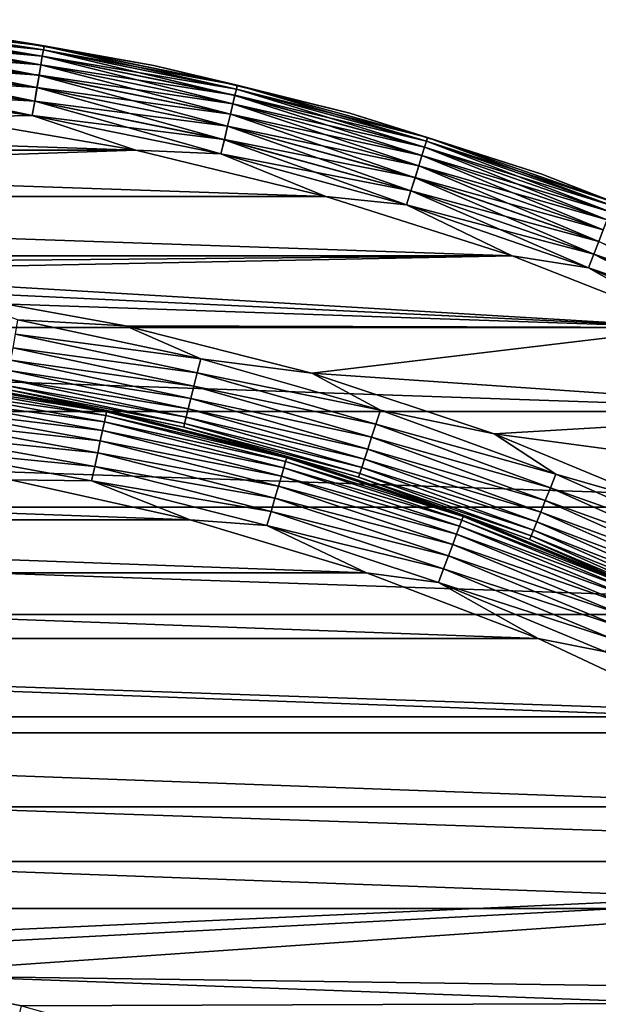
# Model space of a CAD drawing. Header units: metres. Extents: x -17 to 65, y -30 to 30.
# Tile 148 of 256: x 2.7 to 6, y 11.2 to 16.9. Entities that reach past the tile are written whole.
import ezdxf

# ---------------------------------------------------------------- set-up
doc = ezdxf.new("R2010")
doc.units = ezdxf.units.M
doc.layers.add('solid_508461', color=7, linetype='CONTINUOUS')

msp = doc.modelspace()

# ---------------------------------------------------------------- linework, layer by layer
at = {"layer": 'solid_508461'}
for points in [[(1.700866, 16.907064, 41.086823), (1.698606, 16.88459, 41.171093), (2.822579, 16.733431, 41.171093)], [(1.698626, 16.884798, -45.970516), (1.700877, 16.907169, -45.886223), (2.826353, 16.755808, -45.886223)], [(2.826336, 16.755705, 41.086823), (2.31485, 16.84166, 41), (1.700866, 16.907064, 41.086823)], [(2.826336, 16.755705, 41.086823), (1.700866, 16.907064, 41.086823), (2.822579, 16.733431, 41.171093)], [(2.826353, 16.755808, -45.886223), (1.700877, 16.907169, -45.886223), (2.31485, 16.84166, -45.799999)], [(1.694913, 16.847885, 41.250153), (1.689901, 16.798065, 41.321594), (2.808114, 16.64768, 41.321594)], [(1.68994, 16.798456, -46.121128), (1.694943, 16.848188, -46.049622), (2.816493, 16.697355, -46.049622)], [(1.698606, 16.88459, 41.171093), (1.694913, 16.847885, 41.250153), (2.816442, 16.697054, 41.250153)], [(2.816442, 16.697054, 41.250153), (1.694913, 16.847885, 41.250153), (2.808114, 16.64768, 41.321594)], [(1.694943, 16.848188, -46.049622), (1.698626, 16.884798, -45.970516), (2.822613, 16.733637, -45.970516)], [(2.816493, 16.697355, -46.049622), (1.694943, 16.848188, -46.049622), (2.822613, 16.733637, -45.970516)], [(2.822579, 16.733431, 41.171093), (1.698606, 16.88459, 41.171093), (2.816442, 16.697054, 41.250153)], [(2.822613, 16.733637, -45.970516), (1.698626, 16.884798, -45.970516), (2.826353, 16.755808, -45.886223)], [(2.31485, 16.84166, -45.799999), (2.31485, 16.84166, 41), (3.458778, 16.644424, 41)], [(2.826336, 16.755705, 41.086823), (3.458778, 16.644424, 41), (2.31485, 16.84166, 41)], [(3.458778, 16.644424, -45.799999), (2.31485, 16.84166, -45.799999), (3.458778, 16.644424, 41)], [(2.826353, 16.755808, -45.886223), (2.31485, 16.84166, -45.799999), (3.458778, 16.644424, -45.799999)], [(1.689901, 16.798065, 41.321594), (1.683722, 16.736647, 41.383247), (2.797847, 16.586813, 41.383247)], [(1.683769, 16.737114, -46.182854), (1.68994, 16.798456, -46.121128), (2.808179, 16.648067, -46.121128)], [(2.808114, 16.64768, 41.321594), (1.689901, 16.798065, 41.321594), (2.797847, 16.586813, 41.383247)], [(2.808179, 16.648067, -46.121128), (1.68994, 16.798456, -46.121128), (2.816493, 16.697355, -46.049622)], [(1.683722, 16.736647, 41.383247), (1.676565, 16.665503, 41.433231), (2.785954, 16.516304, 41.433231)], [(1.676618, 16.666029, -46.232925), (1.683769, 16.737114, -46.182854), (2.797925, 16.587275, -46.182854)], [(2.797847, 16.586813, 41.383247), (1.683722, 16.736647, 41.383247), (2.785954, 16.516304, 41.433231)], [(2.797925, 16.587275, -46.182854), (1.683769, 16.737114, -46.182854), (2.808179, 16.648067, -46.121128)], [(2.822579, 16.733431, 41.171093), (2.816442, 16.697054, 41.250153), (3.925393, 16.471649, 41.250153)], [(2.816493, 16.697355, -46.049622), (2.822613, 16.733637, -45.970516), (3.933994, 16.507738, -45.970516)], [(2.826336, 16.755705, 41.086823), (2.822579, 16.733431, 41.171093), (3.933945, 16.507536, 41.171093)], [(3.933945, 16.507536, 41.171093), (2.822579, 16.733431, 41.171093), (3.925393, 16.471649, 41.250153)], [(2.822613, 16.733637, -45.970516), (2.826353, 16.755808, -45.886223), (3.939206, 16.529612, -45.886223)], [(3.933994, 16.507738, -45.970516), (2.822613, 16.733637, -45.970516), (3.939206, 16.529612, -45.886223)], [(3.939182, 16.529509, 41.086823), (3.458778, 16.644424, 41), (2.826336, 16.755705, 41.086823)], [(3.939182, 16.529509, 41.086823), (2.826336, 16.755705, 41.086823), (3.933945, 16.507536, 41.171093)], [(3.939206, 16.529612, -45.886223), (2.826353, 16.755808, -45.886223), (3.458778, 16.644424, -45.799999)], [(1.676565, 16.665503, 41.433231), (1.668647, 16.586796, 41.470024), (2.772796, 16.438301, 41.470024)], [(1.668705, 16.587366, -46.269817), (1.676618, 16.666029, -46.232925), (2.786042, 16.516827, -46.232925)], [(2.785954, 16.516304, 41.433231), (1.676565, 16.665503, 41.433231), (2.772796, 16.438301, 41.470024)], [(2.786042, 16.516827, -46.232925), (1.676618, 16.666029, -46.232925), (2.797925, 16.587275, -46.182854)], [(2.816442, 16.697054, 41.250153), (2.808114, 16.64768, 41.321594), (3.913786, 16.422943, 41.321594)], [(2.808179, 16.648067, -46.121128), (2.816493, 16.697355, -46.049622), (3.925464, 16.471947, -46.049622)], [(3.925393, 16.471649, 41.250153), (2.816442, 16.697054, 41.250153), (3.913786, 16.422943, 41.321594)], [(3.925464, 16.471947, -46.049622), (2.816493, 16.697355, -46.049622), (3.933994, 16.507738, -45.970516)], [(2.808114, 16.64768, 41.321594), (2.797847, 16.586813, 41.383247), (3.899476, 16.362896, 41.383247)], [(2.797925, 16.587275, -46.182854), (2.808179, 16.648067, -46.121128), (3.913877, 16.423325, -46.121128)], [(3.913786, 16.422943, 41.321594), (2.808114, 16.64768, 41.321594), (3.899476, 16.362896, 41.383247)], [(3.913877, 16.423325, -46.121128), (2.808179, 16.648067, -46.121128), (3.925464, 16.471947, -46.049622)], [(3.458778, 16.644424, -45.799999), (3.458778, 16.644424, 41), (4.586577, 16.369585, 41)], [(3.939182, 16.529509, 41.086823), (4.586577, 16.369585, 41), (3.458778, 16.644424, 41)], [(4.586577, 16.369585, -45.799999), (3.458778, 16.644424, -45.799999), (4.586577, 16.369585, 41)], [(3.939206, 16.529612, -45.886223), (3.458778, 16.644424, -45.799999), (4.586577, 16.369585, -45.799999)], [(1.668647, 16.586796, 41.470024), (1.660209, 16.502924, 41.492508), (2.758776, 16.355181, 41.492508)], [(1.66027, 16.503523, -46.292404), (1.668705, 16.587366, -46.269817), (2.772892, 16.438868, -46.269817)], [(2.772796, 16.438301, 41.470024), (1.668647, 16.586796, 41.470024), (2.758776, 16.355181, 41.492508)], [(2.772892, 16.438868, -46.269817), (1.668705, 16.587366, -46.269817), (2.786042, 16.516827, -46.232925)], [(2.797847, 16.586813, 41.383247), (2.785954, 16.516304, 41.433231), (3.8829, 16.293341, 41.433231)], [(2.786042, 16.516827, -46.232925), (2.797925, 16.587275, -46.182854), (3.899585, 16.363352, -46.182854)], [(3.899476, 16.362896, 41.383247), (2.797847, 16.586813, 41.383247), (3.8829, 16.293341, 41.433231)], [(3.899585, 16.363352, -46.182854), (2.797925, 16.587275, -46.182854), (3.913877, 16.423325, -46.121128)], [(2.758776, 16.355181, 41.492508), (1.660209, 16.502924, 41.492508), (2.244782, 16.346588, 41.5)], [(2.758876, 16.355774, -46.292404), (2.244831, 16.346582, -46.299999), (1.66027, 16.503523, -46.292404)], [(2.758876, 16.355774, -46.292404), (1.66027, 16.503523, -46.292404), (2.772892, 16.438868, -46.269817)], [(2.785954, 16.516304, 41.433231), (2.772796, 16.438301, 41.470024), (3.864562, 16.216391, 41.470024)], [(2.772892, 16.438868, -46.269817), (2.786042, 16.516827, -46.232925), (3.883023, 16.293854, -46.232925)], [(3.8829, 16.293341, 41.433231), (2.785954, 16.516304, 41.433231), (3.864562, 16.216391, 41.470024)], [(3.883023, 16.293854, -46.232925), (2.786042, 16.516827, -46.232925), (3.899585, 16.363352, -46.182854)], [(3.933945, 16.507536, 41.171093), (3.925393, 16.471649, 41.250153), (5.016812, 16.17268, 41.250153)], [(3.925464, 16.471947, -46.049622), (3.933994, 16.507738, -45.970516), (5.027804, 16.208113, -45.970516)], [(3.939182, 16.529509, 41.086823), (3.933945, 16.507536, 41.171093), (5.027742, 16.207914, 41.171093)], [(5.027742, 16.207914, 41.171093), (3.933945, 16.507536, 41.171093), (5.016812, 16.17268, 41.250153)], [(3.933994, 16.507738, -45.970516), (3.939206, 16.529612, -45.886223), (5.034466, 16.229588, -45.886223)], [(5.027804, 16.208113, -45.970516), (3.933994, 16.507738, -45.970516), (5.034466, 16.229588, -45.886223)], [(5.034434, 16.229486, 41.086823), (4.586577, 16.369585, 41), (3.939182, 16.529509, 41.086823)], [(5.034434, 16.229486, 41.086823), (3.939182, 16.529509, 41.086823), (5.027742, 16.207914, 41.171093)], [(5.034466, 16.229588, -45.886223), (3.939206, 16.529612, -45.886223), (4.586577, 16.369585, -45.799999)], [(2.772796, 16.438301, 41.470024), (2.758776, 16.355181, 41.492508), (3.845021, 16.134392, 41.492508)], [(2.758876, 16.355774, -46.292404), (2.772892, 16.438868, -46.269817), (3.864695, 16.216949, -46.269817)], [(3.864562, 16.216391, 41.470024), (2.772796, 16.438301, 41.470024), (3.845021, 16.134392, 41.492508)], [(3.864695, 16.216949, -46.269817), (2.772892, 16.438868, -46.269817), (3.883023, 16.293854, -46.232925)], [(3.925393, 16.471649, 41.250153), (3.913786, 16.422943, 41.321594), (5.001977, 16.124855, 41.321594)], [(3.913877, 16.423325, -46.121128), (3.925464, 16.471947, -46.049622), (5.016903, 16.172972, -46.049622)], [(5.016812, 16.17268, 41.250153), (3.925393, 16.471649, 41.250153), (5.001977, 16.124855, 41.321594)], [(5.016903, 16.172972, -46.049622), (3.925464, 16.471947, -46.049622), (5.027804, 16.208113, -45.970516)], [(3.913786, 16.422943, 41.321594), (3.899476, 16.362896, 41.383247), (4.983689, 16.065899, 41.383247)], [(3.899585, 16.363352, -46.182854), (3.913877, 16.423325, -46.121128), (5.002094, 16.125231, -46.121128)], [(5.001977, 16.124855, 41.321594), (3.913786, 16.422943, 41.321594), (4.983689, 16.065899, 41.383247)], [(5.002094, 16.125231, -46.121128), (3.913877, 16.423325, -46.121128), (5.016903, 16.172972, -46.049622)], [(3.354229, 16.155466, 41.5), (2.244782, 16.346588, 41.5), (-3.354381, 16.155434, 41.5)], [(-3.354325, 16.155445, -46.299999), (-2.244881, 16.346575, -46.299999), (3.354275, 16.155457, -46.299999)], [(-2.244881, 16.346575, -46.299999), (2.244831, 16.346582, -46.299999), (3.354275, 16.155457, -46.299999)], [(2.758776, 16.355181, 41.492508), (2.244782, 16.346588, 41.5), (3.354229, 16.155466, 41.5)], [(2.758876, 16.355774, -46.292404), (3.354275, 16.155457, -46.299999), (2.244831, 16.346582, -46.299999)], [(3.845021, 16.134392, 41.492508), (2.758776, 16.355181, 41.492508), (3.354229, 16.155466, 41.5)], [(3.84516, 16.134977, -46.292404), (3.354275, 16.155457, -46.299999), (2.758876, 16.355774, -46.292404)], [(3.84516, 16.134977, -46.292404), (2.758876, 16.355774, -46.292404), (3.864695, 16.216949, -46.269817)], [(3.899476, 16.362896, 41.383247), (3.8829, 16.293341, 41.433231), (4.962504, 15.997606, 41.433231)], [(3.883023, 16.293854, -46.232925), (3.899585, 16.363352, -46.182854), (4.983828, 16.066347, -46.182854)], [(4.983689, 16.065899, 41.383247), (3.899476, 16.362896, 41.383247), (4.962504, 15.997606, 41.433231)], [(4.983828, 16.066347, -46.182854), (3.899585, 16.363352, -46.182854), (5.002094, 16.125231, -46.121128)], [(4.586577, 16.369585, -45.799999), (4.586577, 16.369585, 41), (5.692987, 16.018423, 41)], [(5.034434, 16.229486, 41.086823), (5.692987, 16.018423, 41), (4.586577, 16.369585, 41)], [(5.692987, 16.018423, -45.799999), (4.586577, 16.369585, -45.799999), (5.692987, 16.018423, 41)], [(5.034466, 16.229588, -45.886223), (4.586577, 16.369585, -45.799999), (5.692987, 16.018423, -45.799999)], [(3.8829, 16.293341, 41.433231), (3.864562, 16.216391, 41.470024), (4.939067, 15.922053, 41.470024)], [(3.864695, 16.216949, -46.269817), (3.883023, 16.293854, -46.232925), (4.962661, 15.998111, -46.232925)], [(4.962504, 15.997606, 41.433231), (3.8829, 16.293341, 41.433231), (4.939067, 15.922053, 41.470024)], [(4.962661, 15.998111, -46.232925), (3.883023, 16.293854, -46.232925), (4.983828, 16.066347, -46.182854)], [(3.864562, 16.216391, 41.470024), (3.845021, 16.134392, 41.492508), (4.914093, 15.841542, 41.492508)], [(3.84516, 16.134977, -46.292404), (3.864695, 16.216949, -46.269817), (4.939238, 15.922602, -46.269817)], [(4.939067, 15.922053, 41.470024), (3.864562, 16.216391, 41.470024), (4.914093, 15.841542, 41.492508)], [(4.939238, 15.922602, -46.269817), (3.864695, 16.216949, -46.269817), (4.962661, 15.998111, -46.232925)], [(5.034434, 16.229486, 41.086823), (5.027742, 16.207914, 41.171093), (6.099084, 15.835904, 41.171093)], [(5.027804, 16.208113, -45.970516), (5.034466, 16.229588, -45.886223), (6.10724, 15.85708, -45.886223)], [(6.107202, 15.856982, 41.086823), (5.692987, 16.018423, 41), (5.034434, 16.229486, 41.086823)], [(6.107202, 15.856982, 41.086823), (5.034434, 16.229486, 41.086823), (6.099084, 15.835904, 41.171093)], [(6.10724, 15.85708, -45.886223), (5.034466, 16.229588, -45.886223), (5.692987, 16.018423, -45.799999)], [(3.354229, 16.155466, 41.5), (-3.354381, 16.155434, 41.5), (-4.448354, 15.889054, 41.5)], [(4.448207, 15.889096, 41.5), (3.354229, 16.155466, 41.5), (-4.448354, 15.889054, 41.5)], [(-4.4483, 15.88907, -46.299999), (-3.354325, 16.155445, -46.299999), (4.44825, 15.889084, -46.299999)], [(-3.354325, 16.155445, -46.299999), (3.354275, 16.155457, -46.299999), (4.44825, 15.889084, -46.299999)], [(3.845021, 16.134392, 41.492508), (3.354229, 16.155466, 41.5), (4.448207, 15.889096, 41.5)], [(3.84516, 16.134977, -46.292404), (4.44825, 15.889084, -46.299999), (3.354275, 16.155457, -46.299999)], [(5.016812, 16.17268, 41.250153), (5.001977, 16.124855, 41.321594), (6.067829, 15.754752, 41.321594)], [(5.002094, 16.125231, -46.121128), (5.016903, 16.172972, -46.049622), (6.085935, 15.801763, -46.049622)], [(5.027742, 16.207914, 41.171093), (5.016812, 16.17268, 41.250153), (6.085825, 15.801477, 41.250153)], [(6.085825, 15.801477, 41.250153), (5.016812, 16.17268, 41.250153), (6.067829, 15.754752, 41.321594)], [(5.016903, 16.172972, -46.049622), (5.027804, 16.208113, -45.970516), (6.099159, 15.836099, -45.970516)], [(6.085935, 15.801763, -46.049622), (5.016903, 16.172972, -46.049622), (6.099159, 15.836099, -45.970516)], [(6.099084, 15.835904, 41.171093), (5.027742, 16.207914, 41.171093), (6.085825, 15.801477, 41.250153)], [(6.099159, 15.836099, -45.970516), (5.027804, 16.208113, -45.970516), (6.10724, 15.85708, -45.886223)], [(4.914093, 15.841542, 41.492508), (3.845021, 16.134392, 41.492508), (4.448207, 15.889096, 41.5)], [(4.914271, 15.842117, -46.292404), (4.44825, 15.889084, -46.299999), (3.84516, 16.134977, -46.292404)], [(4.914271, 15.842117, -46.292404), (3.84516, 16.134977, -46.292404), (4.939238, 15.922602, -46.269817)], [(5.001977, 16.124855, 41.321594), (4.983689, 16.065899, 41.383247), (6.045643, 15.697149, 41.383247)], [(4.983828, 16.066347, -46.182854), (5.002094, 16.125231, -46.121128), (6.06797, 15.755118, -46.121128)], [(6.067829, 15.754752, 41.321594), (5.001977, 16.124855, 41.321594), (6.045643, 15.697149, 41.383247)], [(6.06797, 15.755118, -46.121128), (5.002094, 16.125231, -46.121128), (6.085935, 15.801763, -46.049622)], [(4.983689, 16.065899, 41.383247), (4.962504, 15.997606, 41.433231), (6.019944, 15.630423, 41.433231)], [(4.962661, 15.998111, -46.232925), (4.983828, 16.066347, -46.182854), (6.045812, 15.697586, -46.182854)], [(6.045643, 15.697149, 41.383247), (4.983689, 16.065899, 41.383247), (6.019944, 15.630423, 41.433231)], [(6.045812, 15.697586, -46.182854), (4.983828, 16.066347, -46.182854), (6.06797, 15.755118, -46.121128)], [(4.962504, 15.997606, 41.433231), (4.939067, 15.922053, 41.470024), (5.991514, 15.556604, 41.470024)], [(4.939238, 15.922602, -46.269817), (4.962661, 15.998111, -46.232925), (6.020134, 15.630917, -46.232925)], [(6.019944, 15.630423, 41.433231), (4.962504, 15.997606, 41.433231), (5.991514, 15.556604, 41.470024)], [(6.020134, 15.630917, -46.232925), (4.962661, 15.998111, -46.232925), (6.045812, 15.697586, -46.182854)], [(5.692987, 16.018423, -45.799999), (5.692987, 16.018423, 41), (6.772851, 15.592578, 41)], [(6.107202, 15.856982, 41.086823), (6.772851, 15.592578, 41), (5.692987, 16.018423, 41)], [(6.772851, 15.592578, -45.799999), (5.692987, 16.018423, -45.799999), (6.772851, 15.592578, 41)], [(6.10724, 15.85708, -45.886223), (5.692987, 16.018423, -45.799999), (6.772851, 15.592578, -45.799999)], [(5.521536, 15.548717, 41.5), (-4.448354, 15.889054, 41.5), (-5.521677, 15.548668, 41.5)], [(-5.521626, 15.548686, -46.299999), (-4.4483, 15.88907, -46.299999), (5.521577, 15.548703, -46.299999)], [(5.521536, 15.548717, 41.5), (4.448207, 15.889096, 41.5), (-4.448354, 15.889054, 41.5)], [(-4.4483, 15.88907, -46.299999), (4.44825, 15.889084, -46.299999), (5.521577, 15.548703, -46.299999)], [(4.914093, 15.841542, 41.492508), (4.448207, 15.889096, 41.5), (5.521536, 15.548717, 41.5)], [(4.914271, 15.842117, -46.292404), (5.521577, 15.548703, -46.299999), (4.44825, 15.889084, -46.299999)], [(4.939067, 15.922053, 41.470024), (4.914093, 15.841542, 41.492508), (5.961217, 15.477942, 41.492508)], [(4.914271, 15.842117, -46.292404), (4.939238, 15.922602, -46.269817), (5.99172, 15.55714, -46.269817)], [(5.991514, 15.556604, 41.470024), (4.939067, 15.922053, 41.470024), (5.961217, 15.477942, 41.492508)], [(5.99172, 15.55714, -46.269817), (4.939238, 15.922602, -46.269817), (6.020134, 15.630917, -46.232925)], [(5.961217, 15.477942, 41.492508), (4.914093, 15.841542, 41.492508), (5.521536, 15.548717, 41.5)], [(5.961433, 15.478502, -46.292404), (5.521577, 15.548703, -46.299999), (4.914271, 15.842117, -46.292404)], [(5.961433, 15.478502, -46.292404), (4.914271, 15.842117, -46.292404), (5.99172, 15.55714, -46.269817)], [(6.019944, 15.630423, 41.433231), (5.991514, 15.556604, 41.470024), (7.0172, 15.121675, 41.470024)], [(5.99172, 15.55714, -46.269817), (6.020134, 15.630917, -46.232925), (7.050721, 15.19391, -46.232925)], [(6.569211, 15.135898, 41.5), (-5.521677, 15.548668, 41.5), (-6.569344, 15.13584, 41.5)], [(6.569211, 15.135898, 41.5), (5.521536, 15.548717, 41.5), (-5.521677, 15.548668, 41.5)], [(0.000035, 15.5, -46.299999), (-5.521626, 15.548686, -46.299999), (5.521577, 15.548703, -46.299999)], [(1.10598, 15.460489, -46.299999), (0.000035, 15.5, -46.299999), (5.521577, 15.548703, -46.299999)], [(1.10598, 15.460489, -46.299999), (5.521577, 15.548703, -46.299999), (6.569249, 15.135882, -46.299999)], [(5.961217, 15.477942, 41.492508), (5.521536, 15.548717, 41.5), (6.569211, 15.135898, 41.5)], [(5.961433, 15.478502, -46.292404), (6.569249, 15.135882, -46.299999), (5.521577, 15.548703, -46.299999)], [(5.991514, 15.556604, 41.470024), (5.961217, 15.477942, 41.492508), (6.981718, 15.045212, 41.492508)], [(5.961433, 15.478502, -46.292404), (5.99172, 15.55714, -46.269817), (7.017442, 15.122196, -46.269817)], [(7.0172, 15.121675, 41.470024), (5.991514, 15.556604, 41.470024), (6.981718, 15.045212, 41.492508)], [(7.017442, 15.122196, -46.269817), (5.99172, 15.55714, -46.269817), (7.050721, 15.19391, -46.232925)], [(6.981718, 15.045212, 41.492508), (5.961217, 15.477942, 41.492508), (6.569211, 15.135898, 41.5)], [(6.981971, 15.045757, -46.292404), (6.569249, 15.135882, -46.299999), (5.961433, 15.478502, -46.292404)], [(6.981971, 15.045757, -46.292404), (5.961433, 15.478502, -46.292404), (7.017442, 15.122196, -46.269817)], [(2.206377, 15.342158, -46.299999), (1.10598, 15.460489, -46.299999), (6.569249, 15.135882, -46.299999)], [(3.295459, 15.145624, -46.299999), (2.206377, 15.342158, -46.299999), (6.569249, 15.135882, -46.299999)], [(2.67647, 15.179015, -46.307594), (2.206377, 15.342158, -46.299999), (3.295459, 15.145624, -46.299999)], [(7.586513, 14.652465, 41.5), (-6.569344, 15.13584, 41.5), (-7.586634, 14.652402, 41.5)], [(7.586513, 14.652465, 41.5), (6.569211, 15.135898, 41.5), (-6.569344, 15.13584, 41.5)], [(2.661837, 15.096027, -46.330185), (2.67647, 15.179015, -46.307594), (3.728785, 14.955338, -46.307594)], [(3.728785, 14.955338, -46.307594), (2.67647, 15.179015, -46.307594), (3.295459, 15.145624, -46.299999)], [(4.3677, 14.871891, -46.299999), (3.295459, 15.145624, -46.299999), (6.569249, 15.135882, -46.299999)], [(3.728785, 14.955338, -46.307594), (3.295459, 15.145624, -46.299999), (4.3677, 14.871891, -46.299999)], [(4.3677, 14.871891, -46.299999), (6.569249, 15.135882, -46.299999), (7.586546, 14.652447, -46.299999)], [(2.648108, 15.018169, -46.367073), (2.661837, 15.096027, -46.330185), (3.708399, 14.873574, -46.330185)], [(3.708399, 14.873574, -46.330185), (2.661837, 15.096027, -46.330185), (3.728785, 14.955338, -46.307594)], [(2.635702, 14.947811, -46.417145), (2.648108, 15.018169, -46.367073), (3.689272, 14.796864, -46.367073)], [(3.689272, 14.796864, -46.367073), (2.648108, 15.018169, -46.367073), (3.708399, 14.873574, -46.330185)], [(2.624997, 14.887096, -46.478874), (2.635702, 14.947811, -46.417145), (3.671989, 14.727542, -46.417145)], [(3.671989, 14.727542, -46.417145), (2.635702, 14.947811, -46.417145), (3.689272, 14.796864, -46.367073)], [(3.708399, 14.873574, -46.330185), (3.728785, 14.955338, -46.307594), (4.762933, 14.658801, -46.307594)], [(4.762933, 14.658801, -46.307594), (3.728785, 14.955338, -46.307594), (4.3677, 14.871891, -46.299999)], [(2.616317, 14.837872, -46.550377), (2.624997, 14.887096, -46.478874), (3.657074, 14.667722, -46.478874)], [(3.657074, 14.667722, -46.478874), (2.624997, 14.887096, -46.478874), (3.671989, 14.727542, -46.417145)], [(3.689272, 14.796864, -46.367073), (3.708399, 14.873574, -46.330185), (4.736893, 14.578658, -46.330185)], [(4.736893, 14.578658, -46.330185), (3.708399, 14.873574, -46.330185), (4.762933, 14.658801, -46.307594)], [(5.417778, 14.522314, -46.299999), (4.3677, 14.871891, -46.299999), (7.586546, 14.652447, -46.299999)], [(4.762933, 14.658801, -46.307594), (4.3677, 14.871891, -46.299999), (5.417778, 14.522314, -46.299999)], [(2.12522, 14.781232, -48.249622), (2.130457, 14.817652, -48.170517), (3.182108, 14.627913, -48.170517)], [(2.130457, 14.817652, -48.170517), (2.133657, 14.839908, -48.086224), (3.186887, 14.649884, -48.086224)], [(3.182108, 14.627913, -48.170517), (2.130457, 14.817652, -48.170517), (3.186887, 14.649884, -48.086224)], [(2.133657, 14.839908, -48.086224), (2.134725, 14.847322, -48), (3.188483, 14.657202, -48)], [(3.186887, 14.649884, -48.086224), (2.133657, 14.839908, -48.086224), (3.188483, 14.657202, -48)], [(3.188483, 14.657202, -46.799999), (3.188483, 14.657202, -48), (2.134725, 14.847322, -48)], [(2.134725, 14.847322, -46.799999), (3.188483, 14.657202, -46.799999), (2.134725, 14.847322, -48)], [(2.606023, 14.779493, -46.713779), (3.188483, 14.657202, -46.799999), (2.134725, 14.847322, -46.799999)], [(2.606023, 14.779493, -46.713779), (2.609928, 14.801636, -46.629482), (3.63608, 14.58352, -46.629482)], [(2.609928, 14.801636, -46.629482), (2.616317, 14.837872, -46.550377), (3.644981, 14.619222, -46.550377)], [(3.63608, 14.58352, -46.629482), (2.609928, 14.801636, -46.629482), (3.644981, 14.619222, -46.550377)], [(3.644981, 14.619222, -46.550377), (2.616317, 14.837872, -46.550377), (3.657074, 14.667722, -46.478874)], [(3.671989, 14.727542, -46.417145), (3.689272, 14.796864, -46.367073), (4.712462, 14.503469, -46.367073)], [(4.712462, 14.503469, -46.367073), (3.689272, 14.796864, -46.367073), (4.736893, 14.578658, -46.330185)], [(2.118107, 14.731756, -48.321125), (2.12522, 14.781232, -48.249622), (3.174287, 14.59196, -48.249622)], [(3.174287, 14.59196, -48.249622), (2.12522, 14.781232, -48.249622), (3.182108, 14.627913, -48.170517)], [(3.630641, 14.561704, -46.713779), (3.188483, 14.657202, -46.799999), (2.606023, 14.779493, -46.713779)], [(3.630641, 14.561704, -46.713779), (2.606023, 14.779493, -46.713779), (3.63608, 14.58352, -46.629482)], [(2.109333, 14.670732, -48.382854), (2.118107, 14.731756, -48.321125), (3.163662, 14.543118, -48.321125)], [(3.163662, 14.543118, -48.321125), (2.118107, 14.731756, -48.321125), (3.174287, 14.59196, -48.249622)], [(3.657074, 14.667722, -46.478874), (3.671989, 14.727542, -46.417145), (4.690385, 14.435522, -46.417145)], [(4.690385, 14.435522, -46.417145), (3.671989, 14.727542, -46.417145), (4.712462, 14.503469, -46.367073)], [(8.568603, 14.100674, 41.5), (-7.586634, 14.652402, 41.5), (-8.568712, 14.100607, 41.5)], [(8.568603, 14.100674, 41.5), (7.586513, 14.652465, 41.5), (-7.586634, 14.652402, 41.5)], [(2.099165, 14.600016, -48.432926), (2.109333, 14.670732, -48.382854), (3.150557, 14.482875, -48.382854)], [(3.150557, 14.482875, -48.382854), (2.109333, 14.670732, -48.382854), (3.163662, 14.543118, -48.321125)], [(3.174287, 14.59196, -48.249622), (3.182108, 14.627913, -48.170517), (4.217544, 14.363634, -48.170517)], [(3.182108, 14.627913, -48.170517), (3.186887, 14.649884, -48.086224), (4.223878, 14.385207, -48.086224)], [(4.217544, 14.363634, -48.170517), (3.182108, 14.627913, -48.170517), (4.223878, 14.385207, -48.086224)], [(3.186887, 14.649884, -48.086224), (3.188483, 14.657202, -48), (4.225994, 14.392393, -48)], [(4.223878, 14.385207, -48.086224), (3.186887, 14.649884, -48.086224), (4.225994, 14.392393, -48)], [(4.225994, 14.392393, -46.799999), (4.225994, 14.392393, -48), (3.188483, 14.657202, -48)], [(3.188483, 14.657202, -46.799999), (4.225994, 14.392393, -46.799999), (3.188483, 14.657202, -48)], [(3.630641, 14.561704, -46.713779), (4.225994, 14.392393, -46.799999), (3.188483, 14.657202, -46.799999)], [(3.644981, 14.619222, -46.550377), (3.657074, 14.667722, -46.478874), (4.671334, 14.376887, -46.478874)], [(4.671334, 14.376887, -46.478874), (3.657074, 14.667722, -46.478874), (4.690385, 14.435522, -46.417145)], [(4.736893, 14.578658, -46.330185), (4.762933, 14.658801, -46.307594), (5.773877, 14.290848, -46.307594)], [(5.773877, 14.290848, -46.307594), (4.762933, 14.658801, -46.307594), (5.417778, 14.522314, -46.299999)], [(5.417778, 14.522314, -46.299999), (7.586546, 14.652447, -46.299999), (8.568633, 14.100656, -46.299999)], [(2.087914, 14.521762, -48.469818), (2.099165, 14.600016, -48.432926), (3.13537, 14.413064, -48.432926)], [(3.13537, 14.413064, -48.432926), (2.099165, 14.600016, -48.432926), (3.150557, 14.482875, -48.382854)], [(3.163662, 14.543118, -48.321125), (3.174287, 14.59196, -48.249622), (4.207177, 14.32833, -48.249622)], [(4.207177, 14.32833, -48.249622), (3.174287, 14.59196, -48.249622), (4.217544, 14.363634, -48.170517)], [(3.630641, 14.561704, -46.713779), (3.63608, 14.58352, -46.629482), (4.644517, 14.294355, -46.629482)], [(3.63608, 14.58352, -46.629482), (3.644981, 14.619222, -46.550377), (4.655888, 14.32935, -46.550377)], [(4.644517, 14.294355, -46.629482), (3.63608, 14.58352, -46.629482), (4.655888, 14.32935, -46.550377)], [(4.655888, 14.32935, -46.550377), (3.644981, 14.619222, -46.550377), (4.671334, 14.376887, -46.478874)], [(4.712462, 14.503469, -46.367073), (4.736893, 14.578658, -46.330185), (5.74231, 14.212716, -46.330185)], [(5.74231, 14.212716, -46.330185), (4.736893, 14.578658, -46.330185), (5.773877, 14.290848, -46.307594)], [(2.075922, 14.438352, -48.492405), (2.087914, 14.521762, -48.469818), (3.118565, 14.335812, -48.469818)], [(3.118565, 14.335812, -48.469818), (2.087914, 14.521762, -48.469818), (3.13537, 14.413064, -48.432926)], [(3.150557, 14.482875, -48.382854), (3.163662, 14.543118, -48.321125), (4.193095, 14.280371, -48.321125)], [(4.193095, 14.280371, -48.321125), (3.163662, 14.543118, -48.321125), (4.207177, 14.32833, -48.249622)], [(4.637569, 14.272971, -46.713779), (4.225994, 14.392393, -46.799999), (3.630641, 14.561704, -46.713779)], [(4.637569, 14.272971, -46.713779), (3.630641, 14.561704, -46.713779), (4.644517, 14.294355, -46.629482)], [(6.440195, 14.09872, -46.299999), (5.417778, 14.522314, -46.299999), (8.568633, 14.100656, -46.299999)], [(5.773877, 14.290848, -46.307594), (5.417778, 14.522314, -46.299999), (6.440195, 14.09872, -46.299999)], [(3.13537, 14.413064, -48.432926), (3.150557, 14.482875, -48.382854), (4.175725, 14.221215, -48.382854)], [(4.175725, 14.221215, -48.382854), (3.150557, 14.482875, -48.382854), (4.193095, 14.280371, -48.321125)], [(4.690385, 14.435522, -46.417145), (4.712462, 14.503469, -46.367073), (5.712694, 14.139414, -46.367073)], [(5.712694, 14.139414, -46.367073), (4.712462, 14.503469, -46.367073), (5.74231, 14.212716, -46.330185)], [(3.100652, 14.253469, -48.492405), (2.634288, 14.258699, -48.5), (2.075922, 14.438352, -48.492405)], [(3.100652, 14.253469, -48.492405), (2.075922, 14.438352, -48.492405), (3.118565, 14.335812, -48.469818)], [(3.118565, 14.335812, -48.469818), (3.13537, 14.413064, -48.432926), (4.155598, 14.152666, -48.432926)], [(4.155598, 14.152666, -48.432926), (3.13537, 14.413064, -48.432926), (4.175725, 14.221215, -48.382854)], [(4.671334, 14.376887, -46.478874), (4.690385, 14.435522, -46.417145), (5.685931, 14.073173, -46.417145)], [(5.685931, 14.073173, -46.417145), (4.690385, 14.435522, -46.417145), (5.712694, 14.139414, -46.367073)], [(4.207177, 14.32833, -48.249622), (4.217544, 14.363634, -48.170517), (5.231488, 14.026161, -48.170517)], [(4.217544, 14.363634, -48.170517), (4.223878, 14.385207, -48.086224), (5.239345, 14.047228, -48.086224)], [(5.231488, 14.026161, -48.170517), (4.217544, 14.363634, -48.170517), (5.239345, 14.047228, -48.086224)], [(4.223878, 14.385207, -48.086224), (4.225994, 14.392393, -48), (5.241969, 14.054243, -48)], [(5.239345, 14.047228, -48.086224), (4.223878, 14.385207, -48.086224), (5.241969, 14.054243, -48)], [(5.241969, 14.054243, -46.799999), (5.241969, 14.054243, -48), (4.225994, 14.392393, -48)], [(4.225994, 14.392393, -46.799999), (5.241969, 14.054243, -46.799999), (4.225994, 14.392393, -48)], [(4.637569, 14.272971, -46.713779), (5.241969, 14.054243, -46.799999), (4.225994, 14.392393, -46.799999)], [(4.655888, 14.32935, -46.550377), (4.671334, 14.376887, -46.478874), (5.662836, 14.016009, -46.478874)], [(5.662836, 14.016009, -46.478874), (4.671334, 14.376887, -46.478874), (5.685931, 14.073173, -46.417145)], [(3.100652, 14.253469, -48.492405), (3.118565, 14.335812, -48.469818), (4.133324, 14.07681, -48.469818)], [(4.133324, 14.07681, -48.469818), (3.118565, 14.335812, -48.469818), (4.155598, 14.152666, -48.432926)], [(4.193095, 14.280371, -48.321125), (4.207177, 14.32833, -48.249622), (5.218629, 13.991687, -48.249622)], [(5.218629, 13.991687, -48.249622), (4.207177, 14.32833, -48.249622), (5.231488, 14.026161, -48.170517)], [(4.637569, 14.272971, -46.713779), (4.644517, 14.294355, -46.629482), (5.630328, 13.93555, -46.629482)], [(4.644517, 14.294355, -46.629482), (4.655888, 14.32935, -46.550377), (5.644111, 13.969666, -46.550377)], [(5.630328, 13.93555, -46.629482), (4.644517, 14.294355, -46.629482), (5.644111, 13.969666, -46.550377)], [(5.644111, 13.969666, -46.550377), (4.655888, 14.32935, -46.550377), (5.662836, 14.016009, -46.478874)], [(5.74231, 14.212716, -46.330185), (5.773877, 14.290848, -46.307594), (6.756691, 13.853271, -46.307594)], [(6.756691, 13.853271, -46.307594), (5.773877, 14.290848, -46.307594), (6.440195, 14.09872, -46.299999)], [(-3.668225, 14.028333, -48.5), (-2.6343, 14.258697, -48.5), (3.668213, 14.028336, -48.5)], [(-2.6343, 14.258697, -48.5), (2.634288, 14.258699, -48.5), (3.668213, 14.028336, -48.5)], [(3.100652, 14.253469, -48.492405), (3.668213, 14.028336, -48.5), (2.634288, 14.258699, -48.5)], [(4.109583, 13.995955, -48.492405), (3.668213, 14.028336, -48.5), (3.100652, 14.253469, -48.492405)], [(4.109583, 13.995955, -48.492405), (3.100652, 14.253469, -48.492405), (4.133324, 14.07681, -48.469818)], [(4.175725, 14.221215, -48.382854), (4.193095, 14.280371, -48.321125), (5.201161, 13.944854, -48.321125)], [(5.201161, 13.944854, -48.321125), (4.193095, 14.280371, -48.321125), (5.218629, 13.991687, -48.249622)], [(5.621905, 13.914702, -46.713779), (5.241969, 14.054243, -46.799999), (4.637569, 14.272971, -46.713779)], [(5.621905, 13.914702, -46.713779), (4.637569, 14.272971, -46.713779), (5.630328, 13.93555, -46.629482)], [(4.155598, 14.152666, -48.432926), (4.175725, 14.221215, -48.382854), (5.179616, 13.887089, -48.382854)], [(5.179616, 13.887089, -48.382854), (4.175725, 14.221215, -48.382854), (5.201161, 13.944854, -48.321125)], [(5.712694, 14.139414, -46.367073), (5.74231, 14.212716, -46.330185), (6.719751, 13.777532, -46.330185)], [(6.719751, 13.777532, -46.330185), (5.74231, 14.212716, -46.330185), (6.756691, 13.853271, -46.307594)], [(4.133324, 14.07681, -48.469818), (4.155598, 14.152666, -48.432926), (5.154649, 13.82015, -48.432926)], [(5.154649, 13.82015, -48.432926), (4.155598, 14.152666, -48.432926), (5.179616, 13.887089, -48.382854)], [(5.685931, 14.073173, -46.417145), (5.712694, 14.139414, -46.367073), (6.685094, 13.706473, -46.367073)], [(6.685094, 13.706473, -46.367073), (5.712694, 14.139414, -46.367073), (6.719751, 13.777532, -46.330185)], [(9.510798, 13.483127, 41.5), (-8.568712, 14.100607, 41.5), (-9.510897, 13.483057, 41.5)], [(9.510798, 13.483127, 41.5), (8.568603, 14.100674, 41.5), (-8.568712, 14.100607, 41.5)], [(4.109583, 13.995955, -48.492405), (4.133324, 14.07681, -48.469818), (5.127021, 13.746076, -48.469818)], [(5.127021, 13.746076, -48.469818), (4.133324, 14.07681, -48.469818), (5.154649, 13.82015, -48.432926)], [(5.662836, 14.016009, -46.478874), (5.685931, 14.073173, -46.417145), (6.653775, 13.642261, -46.417145)], [(6.653775, 13.642261, -46.417145), (5.685931, 14.073173, -46.417145), (6.685094, 13.706473, -46.367073)], [(-4.682668, 13.723065, -48.5), (-3.668225, 14.028333, -48.5), (4.682656, 13.723069, -48.5)], [(-3.668225, 14.028333, -48.5), (3.668213, 14.028336, -48.5), (4.682656, 13.723069, -48.5)], [(4.109583, 13.995955, -48.492405), (4.682656, 13.723069, -48.5), (3.668213, 14.028336, -48.5)], [(5.218629, 13.991687, -48.249622), (5.231488, 14.026161, -48.170517), (6.218773, 13.617214, -48.170517)], [(5.231488, 14.026161, -48.170517), (5.239345, 14.047228, -48.086224), (6.228114, 13.637667, -48.086224)], [(6.218773, 13.617214, -48.170517), (5.231488, 14.026161, -48.170517), (6.228114, 13.637667, -48.086224)], [(5.239345, 14.047228, -48.086224), (5.241969, 14.054243, -48), (6.231233, 13.644477, -48)], [(6.228114, 13.637667, -48.086224), (5.239345, 14.047228, -48.086224), (6.231233, 13.644477, -48)], [(6.231233, 13.644477, -46.799999), (6.231233, 13.644477, -48), (5.241969, 14.054243, -48)], [(5.241969, 14.054243, -46.799999), (6.231233, 13.644477, -46.799999), (5.241969, 14.054243, -48)], [(5.621905, 13.914702, -46.713779), (6.231233, 13.644477, -46.799999), (5.241969, 14.054243, -46.799999)], [(5.644111, 13.969666, -46.550377), (5.662836, 14.016009, -46.478874), (6.626749, 13.586848, -46.478874)], [(6.626749, 13.586848, -46.478874), (5.662836, 14.016009, -46.478874), (6.653775, 13.642261, -46.417145)], [(5.097572, 13.667121, -48.492405), (4.682656, 13.723069, -48.5), (4.109583, 13.995955, -48.492405)], [(5.097572, 13.667121, -48.492405), (4.109583, 13.995955, -48.492405), (5.127021, 13.746076, -48.469818)], [(5.179616, 13.887089, -48.382854), (5.201161, 13.944854, -48.321125), (6.182724, 13.538278, -48.321125)], [(5.201161, 13.944854, -48.321125), (5.218629, 13.991687, -48.249622), (6.203488, 13.583744, -48.249622)], [(6.182724, 13.538278, -48.321125), (5.201161, 13.944854, -48.321125), (6.203488, 13.583744, -48.249622)], [(6.203488, 13.583744, -48.249622), (5.218629, 13.991687, -48.249622), (6.218773, 13.617214, -48.170517)], [(5.630328, 13.93555, -46.629482), (5.644111, 13.969666, -46.550377), (6.604837, 13.541923, -46.550377)], [(6.604837, 13.541923, -46.550377), (5.644111, 13.969666, -46.550377), (6.626749, 13.586848, -46.478874)], [(5.154649, 13.82015, -48.432926), (5.179616, 13.887089, -48.382854), (6.157113, 13.482197, -48.382854)], [(6.157113, 13.482197, -48.382854), (5.179616, 13.887089, -48.382854), (6.182724, 13.538278, -48.321125)], [(5.621905, 13.914702, -46.713779), (5.630328, 13.93555, -46.629482), (6.588707, 13.508852, -46.629482)], [(6.578851, 13.488643, -46.713779), (6.231233, 13.644477, -46.799999), (5.621905, 13.914702, -46.713779)], [(6.578851, 13.488643, -46.713779), (5.621905, 13.914702, -46.713779), (6.588707, 13.508852, -46.629482)], [(6.588707, 13.508852, -46.629482), (5.630328, 13.93555, -46.629482), (6.604837, 13.541923, -46.550377)], [(5.127021, 13.746076, -48.469818), (5.154649, 13.82015, -48.432926), (6.127434, 13.41721, -48.432926)], [(6.127434, 13.41721, -48.432926), (5.154649, 13.82015, -48.432926), (6.157113, 13.482197, -48.382854)], [(-5.672134, 13.344544, -48.5), (-4.682668, 13.723065, -48.5), (5.672122, 13.344549, -48.5)], [(-4.682668, 13.723065, -48.5), (4.682656, 13.723069, -48.5), (5.672122, 13.344549, -48.5)], [(5.097572, 13.667121, -48.492405), (5.672122, 13.344549, -48.5), (4.682656, 13.723069, -48.5)], [(5.097572, 13.667121, -48.492405), (5.127021, 13.746076, -48.469818), (6.094592, 13.345295, -48.469818)], [(6.094592, 13.345295, -48.469818), (5.127021, 13.746076, -48.469818), (6.127434, 13.41721, -48.432926)], [(6.059586, 13.268641, -48.492405), (5.672122, 13.344549, -48.5), (5.097572, 13.667121, -48.492405)], [(6.059586, 13.268641, -48.492405), (5.097572, 13.667121, -48.492405), (6.094592, 13.345295, -48.469818)], [(10.408801, 12.802608, 41.5), (-9.510897, 13.483057, 41.5), (-10.408889, 12.802537, 41.5)], [(10.408801, 12.802608, 41.5), (9.510798, 13.483127, 41.5), (-9.510897, 13.483057, 41.5)], [(-6.631217, 12.894841, -48.5), (-5.672134, 13.344544, -48.5), (6.631207, 12.894847, -48.5)], [(-5.672134, 13.344544, -48.5), (5.672122, 13.344549, -48.5), (6.631207, 12.894847, -48.5)], [(6.059586, 13.268641, -48.492405), (6.631207, 12.894847, -48.5), (5.672122, 13.344549, -48.5)], [(-7.554987, 12.37627, -48.5), (-6.631217, 12.894841, -48.5), (7.554977, 12.376277, -48.5)], [(-6.631217, 12.894841, -48.5), (6.631207, 12.894847, -48.5), (7.554977, 12.376277, -48.5)], [(11.258415, 12.062255, 41.5), (-10.408889, 12.802537, 41.5), (-11.258493, 12.062182, 41.5)], [(11.258415, 12.062255, 41.5), (10.408801, 12.802608, 41.5), (-10.408889, 12.802537, 41.5)], [(-8.438457, 11.791624, -48.5), (-7.554987, 12.37627, -48.5), (8.438447, 11.791631, -48.5)], [(-7.554987, 12.37627, -48.5), (7.554977, 12.376277, -48.5), (8.438447, 11.791631, -48.5)], [(0, 11.55, 41.5), (11.258415, 12.062255, 41.5), (-11.258493, 12.062182, 41.5)], [(0, 11.55, 41.5), (0.9061, 11.514395, 41.5), (11.258415, 12.062255, 41.5)], [(0.9061, 11.514395, 41.5), (1.806923, 11.407784, 41.5), (11.258415, 12.062255, 41.5)], [(1.806923, 11.407784, 41.5), (12.055554, 11.265593, 41.5), (11.258415, 12.062255, 41.5)], [(-9.276792, 11.144107, -48.5), (-8.438457, 11.791624, -48.5), (9.276782, 11.144115, -48.5)], [(-8.438457, 11.791624, -48.5), (8.438447, 11.791631, -48.5), (9.276782, 11.144115, -48.5)], [(1.806923, 11.407784, 41.5), (2.6961, 11.230918, 41.5), (12.055554, 11.265593, 41.5)], [(2.618554, 10.907061, 40.923206), (2.6961, 11.230918, 41.5), (1.806923, 11.407784, 41.5)], [(2.6961, 11.230918, 41.5), (3.569277, 10.984661, 41.5), (12.055554, 11.265593, 41.5)], [(3.569277, 10.984661, 41.5), (4.419858, 10.670866, 41.5), (12.055554, 11.265593, 41.5)], [(4.419858, 10.670866, 41.5), (12.796436, 10.41639, 41.5), (12.055554, 11.265593, 41.5)]]:
    msp.add_3dface(points, dxfattribs=at)

doc.saveas('drawing.dxf')
